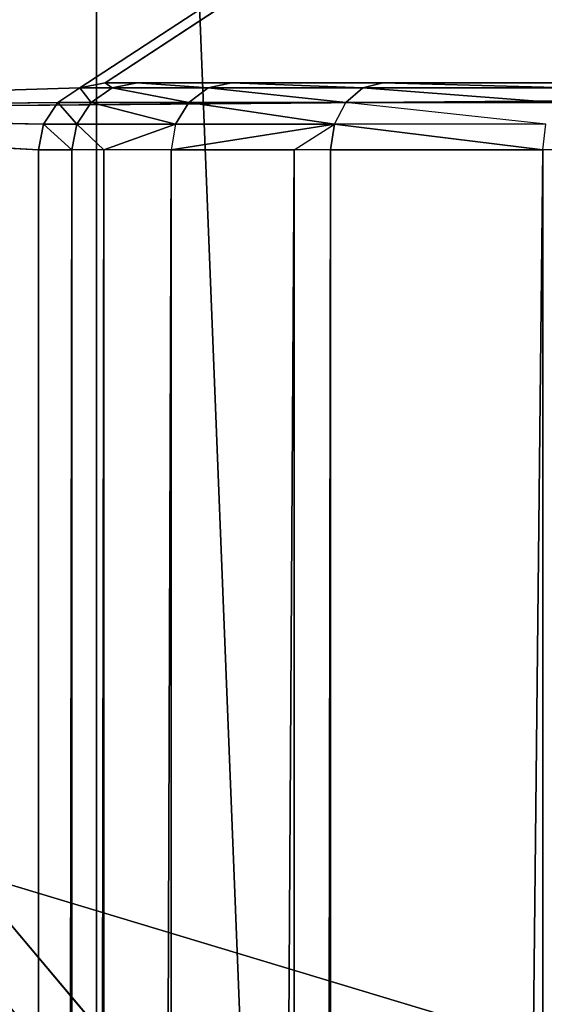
# Model space of a CAD drawing. Extents: x 14 to 217, y 27 to 186.
# Tile 157 of 256: x 36.595 to 37.378, y 60.809 to 62.278. Entities that reach past the tile are written whole.
import ezdxf

# ---------------------------------------------------------------- set-up
doc = ezdxf.new("R2010")
doc.units = 0
doc.header["$LTSCALE"] = 25.4
doc.layers.get('0').update_dxf_attribs({"color": 13, "linetype": 'CONTINUOUS'})

# ---------------------------------------------------------------- blocks, each defined once
blk = doc.blocks.new('PROFILE-RECESSED-T-CONNECT')
at = {"color": 0}
for p, q in [((18.9896, 16.1651, 123.5), (60.5549, 16.1651, 136)), ((18.9896, 16.1651, 123.5), (60.5549, 16.1651, 136)), ((24.4613, 15.9936, 123.7881), (24.3898, 15.9393, 123.7881)), ((24.3898, 15.9393, 123.7881), (24.0732, 15.6226, 154.3115)), ((24.3898, 15.9393, 123.7881), (24.0732, 15.6226, 154.3115)), ((24.3898, 15.9393, 123.7881), (24.0732, 15.6226, 123.7881)), ((24.3898, 15.9393, 123.7881), (24.0732, 15.6226, 123.7881)), ((24.3898, 15.9393, 123.7881), (24.0791, 15.6178, 123.7498)), ((24.3898, 15.9393, 123.7881), (24.0791, 15.6178, 123.7498)), ((24.3946, 15.9333, 123.7498), (24.0791, 15.6178, 123.7498)), ((24.3946, 15.9333, 123.7498), (24.0961, 15.6043, 123.7174)), ((24.3898, 15.9393, 123.7881), (24.3898, 15.9393, 154.3115)), ((24.3898, 15.9393, 123.7881), (24.3898, 15.9393, 154.3115)), ((24.3898, 15.9393, 123.7881), (24.3946, 15.9333, 123.7498)), ((24.4081, 15.9164, 123.7174), (24.0961, 15.6043, 123.7174)), ((24.4081, 15.9164, 123.7174), (24.1214, 15.5841, 123.6957)), ((24.4081, 15.9164, 123.7174), (24.1214, 15.5841, 123.6957)), ((24.4283, 15.891, 123.6957), (24.1214, 15.5841, 123.6957)), ((24.4283, 15.891, 123.6957), (24.1214, 15.5841, 123.6957)), ((24.4283, 15.891, 123.6957), (24.1513, 15.5602, 123.6881)), ((24.4283, 15.891, 123.6957), (24.1513, 15.5602, 123.6881)), ((24.1513, 15.5602, 123.6881), (24.4522, 15.8611, 123.6881)), ((24.1513, 15.5602, 123.6881), (24.4522, 15.8611, 123.6881)), ((24.0791, 15.6178, 123.7498), (23.8349, 15.2434, 123.7881)), ((24.0791, 15.6178, 123.7498), (23.8349, 15.2434, 123.7881)), ((24.0791, 15.6178, 123.7498), (23.8417, 15.2401, 123.7498)), ((24.0791, 15.6178, 123.7498), (23.8417, 15.2401, 123.7498)), ((24.0791, 15.6178, 123.7498), (23.8613, 15.2307, 123.7174)), ((24.0791, 15.6178, 123.7498), (23.8613, 15.2307, 123.7174)), ((24.0732, 15.6226, 123.7881), (24.0188, 15.5512, 154.3115)), ((24.0732, 15.6226, 123.7881), (24.0188, 15.5512, 154.3115)), ((24.0732, 15.6226, 123.7881), (24.0188, 15.5512, 123.7881)), ((24.0188, 15.5512, 123.7881), (24.0791, 15.6178, 123.7498)), ((24.0732, 15.6226, 123.7881), (24.0732, 15.6226, 154.3115)), ((24.0732, 15.6226, 123.7881), (24.0732, 15.6226, 154.3115)), ((24.0732, 15.6226, 123.7881), (24.0791, 15.6178, 123.7498)), ((24.0791, 15.6178, 123.7498), (24.0961, 15.6043, 123.7174)), ((24.0961, 15.6043, 123.7174), (23.8613, 15.2307, 123.7174)), ((24.0961, 15.6043, 123.7174), (23.8613, 15.2307, 123.7174)), ((24.0961, 15.6043, 123.7174), (23.8905, 15.2166, 123.6957)), ((24.0961, 15.6043, 123.7174), (23.8905, 15.2166, 123.6957)), ((24.0961, 15.6043, 123.7174), (24.1214, 15.5841, 123.6957)), ((24.0961, 15.6043, 123.7174), (24.1214, 15.5841, 123.6957)), ((24.1214, 15.5841, 123.6957), (23.8905, 15.2166, 123.6957)), ((24.1214, 15.5841, 123.6957), (23.8905, 15.2166, 123.6957)), ((24.1214, 15.5841, 123.6957), (23.925, 15.2, 123.6881)), ((24.1214, 15.5841, 123.6957), (23.925, 15.2, 123.6881)), ((24.1214, 15.5841, 123.6957), (24.1513, 15.5602, 123.6881)), ((24.1214, 15.5841, 123.6957), (24.1513, 15.5602, 123.6881)), ((23.925, 15.2, 123.6881), (24.1513, 15.5602, 123.6881)), ((23.925, 15.2, 123.6881), (24.1513, 15.5602, 123.6881)), ((24.1513, 15.5602, 123.6881), (29.7737, 14.3756, 123.6881)), ((24.1513, 15.5602, 123.6881), (29.7737, 14.3756, 123.6881)), ((24.0188, 15.5512, 123.7881), (23.8349, 15.2434, 154.3115)), ((24.0188, 15.5512, 123.7881), (23.8349, 15.2434, 154.3115)), ((24.0188, 15.5512, 123.7881), (23.8349, 15.2434, 123.7881)), ((24.0188, 15.5512, 123.7881), (23.8349, 15.2434, 123.7881)), ((24.0188, 15.5512, 123.7881), (24.0188, 15.5512, 154.3115)), ((24.0188, 15.5512, 123.7881), (24.0188, 15.5512, 154.3115)), ((23.8417, 15.2401, 123.7498), (23.6944, 14.819, 123.7498)), ((23.8417, 15.2401, 123.7498), (23.6944, 14.819, 123.7498)), ((23.8417, 15.2401, 123.7498), (23.7155, 14.8141, 123.7174)), ((23.8417, 15.2401, 123.7498), (23.7155, 14.8141, 123.7174)), ((23.8349, 15.2434, 123.7881), (23.7347, 14.9936, 154.3115)), ((23.8349, 15.2434, 123.7881), (23.7347, 14.9936, 154.3115)), ((23.8349, 15.2434, 123.7881), (23.7347, 14.9936, 123.7881)), ((23.8417, 15.2401, 123.7498), (23.7347, 14.9936, 123.7881)), ((23.8349, 15.2434, 123.7881), (23.8349, 15.2434, 154.3115)), ((23.8349, 15.2434, 123.7881), (23.8349, 15.2434, 154.3115)), ((23.8417, 15.2401, 123.7498), (23.8349, 15.2434, 123.7881)), ((23.8417, 15.2401, 123.7498), (23.8613, 15.2307, 123.7174)), ((23.8417, 15.2401, 123.7498), (23.8613, 15.2307, 123.7174)), ((23.8613, 15.2307, 123.7174), (23.7155, 14.8141, 123.7174)), ((23.8613, 15.2307, 123.7174), (23.7155, 14.8141, 123.7174)), ((23.8613, 15.2307, 123.7174), (23.7472, 14.8069, 123.6957)), ((23.8613, 15.2307, 123.7174), (23.7472, 14.8069, 123.6957)), ((23.8613, 15.2307, 123.7174), (23.8905, 15.2166, 123.6957)), ((23.8613, 15.2307, 123.7174), (23.8905, 15.2166, 123.6957)), ((23.8905, 15.2166, 123.6957), (23.7472, 14.8069, 123.6957)), ((23.8905, 15.2166, 123.6957), (23.7472, 14.8069, 123.6957)), ((23.8905, 15.2166, 123.6957), (23.7845, 14.7984, 123.6881)), ((23.8905, 15.2166, 123.6957), (23.7845, 14.7984, 123.6881)), ((23.8905, 15.2166, 123.6957), (23.925, 15.2, 123.6881)), ((23.8905, 15.2166, 123.6957), (23.925, 15.2, 123.6881)), ((23.7845, 14.7984, 123.6881), (23.925, 15.2, 123.6881)), ((23.7845, 14.7984, 123.6881), (23.925, 15.2, 123.6881)), ((23.925, 15.2, 123.6881), (29.7737, 14.3756, 123.6881)), ((23.925, 15.2, 123.6881), (29.7737, 14.3756, 123.6881)), ((23.7347, 14.9936, 123.7881), (23.687, 14.8207, 154.3115)), ((23.7347, 14.9936, 123.7881), (23.687, 14.8207, 154.3115)), ((23.7347, 14.9936, 123.7881), (23.687, 14.8207, 123.7881)), ((23.6944, 14.819, 123.7498), (23.7347, 14.9936, 123.7881)), ((23.7347, 14.9936, 123.7881), (23.7347, 14.9936, 154.3115)), ((23.7347, 14.9936, 123.7881), (23.7347, 14.9936, 154.3115)), ((23.687, 14.8207, 123.7881), (23.6368, 14.3756, 154.3115)), ((23.687, 14.8207, 123.7881), (23.6368, 14.3756, 154.3115)), ((23.687, 14.8207, 123.7881), (23.6368, 14.3756, 123.7881)), ((23.687, 14.8207, 123.7881), (23.6368, 14.3756, 123.7881)), ((23.6444, 14.3756, 123.7498), (23.687, 14.8207, 123.7881)), ((23.6444, 14.3756, 123.7498), (23.687, 14.8207, 123.7881)), ((23.6444, 14.3756, 123.7498), (23.6944, 14.819, 123.7498)), ((23.6444, 14.3756, 123.7498), (23.6944, 14.819, 123.7498)), ((23.6944, 14.819, 123.7498), (23.6661, 14.3756, 123.7174)), ((23.6944, 14.819, 123.7498), (23.6661, 14.3756, 123.7174)), ((23.6661, 14.3756, 123.7174), (23.7155, 14.8141, 123.7174)), ((23.6661, 14.3756, 123.7174), (23.7155, 14.8141, 123.7174)), ((23.687, 14.8207, 123.7881), (23.687, 14.8207, 154.3115)), ((23.687, 14.8207, 123.7881), (23.687, 14.8207, 154.3115)), ((23.6944, 14.819, 123.7498), (23.687, 14.8207, 123.7881)), ((23.6944, 14.819, 123.7498), (23.7155, 14.8141, 123.7174)), ((23.6944, 14.819, 123.7498), (23.7155, 14.8141, 123.7174)), ((23.7155, 14.8141, 123.7174), (23.6986, 14.3756, 123.6957)), ((23.7155, 14.8141, 123.7174), (23.6986, 14.3756, 123.6957)), ((23.7155, 14.8141, 123.7174), (23.7472, 14.8069, 123.6957)), ((23.7155, 14.8141, 123.7174), (23.7472, 14.8069, 123.6957)), ((23.6986, 14.3756, 123.6957), (23.7472, 14.8069, 123.6957)), ((23.6986, 14.3756, 123.6957), (23.7472, 14.8069, 123.6957)), ((23.7472, 14.8069, 123.6957), (23.7368, 14.3756, 123.6881)), ((23.7472, 14.8069, 123.6957), (23.7368, 14.3756, 123.6881)), ((23.7368, 14.3756, 123.6881), (23.7845, 14.7984, 123.6881)), ((23.7368, 14.3756, 123.6881), (23.7845, 14.7984, 123.6881)), ((23.7472, 14.8069, 123.6957), (23.7845, 14.7984, 123.6881)), ((23.7472, 14.8069, 123.6957), (23.7845, 14.7984, 123.6881)), ((23.7845, 14.7984, 123.6881), (29.7737, 14.3756, 123.6881)), ((23.7845, 14.7984, 123.6881), (29.7737, 14.3756, 123.6881)), ((23.6444, 14.3756, 123.7498), (22.5737, 14.3756, 123.7305)), ((22.5737, 14.3756, 123.7305), (23.6368, 14.3756, 123.7881)), ((23.6661, 14.3756, 123.7174), (22.5737, 14.3756, 123.7305)), ((23.6444, 14.3756, 123.7498), (22.5737, 14.3756, 123.7305)), ((23.6661, 14.3756, 123.7174), (22.5737, 14.3756, 123.7305)), ((23.6986, 14.3756, 123.6957), (22.5737, 14.3756, 123.7305)), ((23.6986, 14.3756, 123.6957), (22.5737, 14.3756, 123.7305)), ((22.5737, 14.3756, 123.7305), (23.6368, 14.3756, 123.7881)), ((23.6368, 14.3756, 123.7881), (23.6444, 14.3756, 123.7498)), ((23.6368, 14.3756, 154.3115), (23.6368, 14.3756, 123.7881)), ((23.6368, 14.3756, 154.3115), (23.6368, 14.3756, 123.7881)), ((23.6368, 14.3756, 123.7881), (23.6444, 14.3756, 123.7498)), ((23.6444, 14.3756, 123.7498), (23.6661, 14.3756, 123.7174)), ((23.6444, 14.3756, 123.7498), (23.6661, 14.3756, 123.7174)), ((23.6661, 14.3756, 123.7174), (23.6986, 14.3756, 123.6957)), ((23.6661, 14.3756, 123.7174), (23.6986, 14.3756, 123.6957)), ((23.6986, 14.3756, 123.6957), (29.7737, 14.3756, 119.7305)), ((23.6986, 14.3756, 123.6957), (29.7737, 14.3756, 119.7305)), ((23.6986, 14.3756, 123.6957), (23.7368, 14.3756, 123.6881)), ((23.6986, 14.3756, 123.6957), (23.7368, 14.3756, 123.6881)), ((23.7368, 14.3756, 123.6881), (29.7737, 14.3756, 119.7305)), ((23.7368, 14.3756, 123.6881), (29.7737, 14.3756, 119.7305)), ((23.7368, 14.3756, 123.6881), (29.7737, 14.3756, 123.6881)), ((23.7368, 14.3756, 123.6881), (29.7737, 14.3756, 123.6881)), ((23.7237, 11.3756, 119.7305), (23.7237, 11.3756, 155.6376)), ((23.7237, 10.378, 119.7305), (23.7237, 11.3756, 155.6376)), ((23.7237, 11.3756, 119.7305), (23.7237, 11.3756, 155.6376)), ((23.7237, 10.378, 119.7305), (23.7237, 11.3756, 155.6376)), ((23.7237, 10.378, 119.7305), (23.7237, 10.378, 154.7305)), ((23.7237, 10.378, 119.7305), (23.7237, 10.378, 154.7305)), ((23.7237, 7.178, 119.7305), (23.7237, 8.378, 154.7305)), ((23.7237, 8.378, 154.7305), (23.7237, 8.378, 119.7305)), ((23.7237, 7.178, 119.7305), (23.7237, 8.378, 154.7305)), ((23.7237, 8.378, 119.7305), (25.1237, 8.378, 154.7305)), ((23.7237, 8.378, 119.7305), (25.1237, 8.378, 154.7305)), ((23.7237, 8.378, 154.7305), (23.7237, 8.378, 119.7305)), ((23.7237, 7.178, 119.7305), (23.7237, 7.178, 155.6376)), ((23.7237, 7.178, 119.7305), (23.7237, 7.178, 155.6376)), ((27.6737, 4.178, 123.6881), (22.5737, 4.178, 123.7305)), ((27.6737, 4.178, 123.6881), (22.5737, 4.178, 123.7305)), ((27.6737, 4.178, 129.7881), (22.5737, 4.178, 123.7305)), ((27.6737, 4.178, 129.7881), (22.5737, 4.178, 123.7305))]:
    blk.add_line(p, q, dxfattribs=at)
mesh = blk.add_polyface(dxfattribs=at)
corners = [(60.5549, 18.1651, 136), (19.5692, 18.1651, 120.6368), (0.5549, 18.1651, 136)]
mesh.append_faces([[corners[k] for k in face] for face in [(0, 1, 2)]], dxfattribs={"color": 0})
mesh = blk.add_polyface(dxfattribs=at)
corners = [(60.5549, 18.1651, 136), (20.4263, 18.1651, 120.1419), (19.5692, 18.1651, 120.6368)]
mesh.append_faces([[corners[k] for k in face] for face in [(0, 1, 2)]], dxfattribs={"color": 0})
mesh = blk.add_polyface(dxfattribs=at)
corners = [(60.5549, 18.1651, 136), (21.0626, 18.1651, 119.3837), (20.4263, 18.1651, 120.1419)]
mesh.append_faces([[corners[k] for k in face] for face in [(0, 1, 2)]], dxfattribs={"color": 0})
mesh = blk.add_polyface(dxfattribs=at)
corners = [(60.5549, 18.1651, 136), (21.4011, 18.1651, 118.4536), (21.0626, 18.1651, 119.3837)]
mesh.append_faces([[corners[k] for k in face] for face in [(0, 1, 2)]], dxfattribs={"color": 0})
mesh = blk.add_polyface(dxfattribs=at)
corners = [(60.5549, 18.1651, 136), (40.0492, 18.1651, 95.4328), (21.0626, 18.1651, 116.5337)]
mesh.append_faces([[corners[k] for k in face] for face in [(0, 1, 2)]], dxfattribs={"color": 0})
mesh = blk.add_polyface(dxfattribs=at)
corners = [(60.5549, 18.1651, 136), (21.0626, 18.1651, 116.5337), (21.4011, 18.1651, 117.4638)]
mesh.append_faces([[corners[k] for k in face] for face in [(0, 1, 2)]], dxfattribs={"color": 0})
mesh = blk.add_polyface(dxfattribs=at)
corners = [(60.5549, 18.1651, 136), (21.4011, 18.1651, 117.4638), (21.4011, 18.1651, 118.4536)]
mesh.append_faces([[corners[k] for k in face] for face in [(0, 1, 2)]], dxfattribs={"color": 0})
mesh = blk.add_polyface(dxfattribs=at)
corners = [(0.5549, 16.1651, 136), (18.9896, 16.1651, 123.5), (60.5549, 16.1651, 136)]
mesh.append_faces([[corners[k] for k in face] for face in [(0, 1, 2)]], dxfattribs={"color": 0})
mesh = blk.add_polyface(dxfattribs=at)
corners = [(60.5549, 16.1651, 136), (18.9896, 16.1651, 123.5), (42.0254, 16.1651, 123.5)]
mesh.append_faces([[corners[k] for k in face] for face in [(0, 1, 2)]], dxfattribs={"color": 0})
mesh = blk.add_polyface(dxfattribs=at)
corners = [(24.4613, 15.9936, 154.3115), (24.4613, 15.9936, 123.7881), (24.3898, 15.9393, 154.3115)]
mesh.append_faces([[corners[k] for k in face] for face in [(0, 1, 2)]], dxfattribs={"color": 0})
mesh = blk.add_polyface(dxfattribs=at)
corners = [(24.3898, 15.9393, 154.3115), (24.4613, 15.9936, 123.7881), (24.3898, 15.9393, 123.7881)]
mesh.append_faces([[corners[k] for k in face] for face in [(0, 1, 2)]], dxfattribs={"color": 0})
mesh = blk.add_polyface(dxfattribs=at)
corners = [(24.3898, 15.9393, 154.3115), (24.3898, 15.9393, 123.7881), (24.0732, 15.6226, 154.3115)]
mesh.append_faces([[corners[k] for k in face] for face in [(0, 1, 2)]], dxfattribs={"color": 0})
mesh = blk.add_polyface(dxfattribs=at)
corners = [(24.0732, 15.6226, 154.3115), (24.3898, 15.9393, 123.7881), (24.0732, 15.6226, 123.7881)]
mesh.append_faces([[corners[k] for k in face] for face in [(0, 1, 2)]], dxfattribs={"color": 0})
mesh = blk.add_polyface(dxfattribs=at)
corners = [(24.3898, 15.9393, 123.7881), (24.0791, 15.6178, 123.7498), (24.0732, 15.6226, 123.7881)]
mesh.append_faces([[corners[k] for k in face] for face in [(0, 1, 2)]], dxfattribs={"color": 0})
mesh = blk.add_polyface(dxfattribs=at)
corners = [(24.3898, 15.9393, 123.7881), (24.3946, 15.9333, 123.7498), (24.0791, 15.6178, 123.7498)]
mesh.append_faces([[corners[k] for k in face] for face in [(0, 1, 2)]], dxfattribs={"color": 0})
mesh = blk.add_polyface(dxfattribs=at)
corners = [(24.4081, 15.9164, 123.7174), (24.1214, 15.5841, 123.6957), (24.0961, 15.6043, 123.7174)]
mesh.append_faces([[corners[k] for k in face] for face in [(0, 1, 2)]], dxfattribs={"color": 0})
mesh = blk.add_polyface(dxfattribs=at)
corners = [(24.4283, 15.891, 123.6957), (24.1214, 15.5841, 123.6957), (24.4081, 15.9164, 123.7174)]
mesh.append_faces([[corners[k] for k in face] for face in [(0, 1, 2)]], dxfattribs={"color": 0})
mesh = blk.add_polyface(dxfattribs=at)
corners = [(24.4283, 15.891, 123.6957), (24.1513, 15.5602, 123.6881), (24.1214, 15.5841, 123.6957)]
mesh.append_faces([[corners[k] for k in face] for face in [(0, 1, 2)]], dxfattribs={"color": 0})
mesh = blk.add_polyface(dxfattribs=at)
corners = [(24.4522, 15.8611, 123.6881), (24.1513, 15.5602, 123.6881), (24.4283, 15.891, 123.6957)]
mesh.append_faces([[corners[k] for k in face] for face in [(0, 1, 2)]], dxfattribs={"color": 0})
mesh = blk.add_polyface(dxfattribs=at)
corners = [(29.7737, 14.3756, 123.6881), (24.1513, 15.5602, 123.6881), (24.4522, 15.8611, 123.6881)]
mesh.append_faces([[corners[k] for k in face] for face in [(0, 1, 2)]], dxfattribs={"color": 0})
mesh = blk.add_polyface(dxfattribs=at)
corners = [(24.0791, 15.6178, 123.7498), (23.8349, 15.2434, 123.7881), (24.0188, 15.5512, 123.7881)]
mesh.append_faces([[corners[k] for k in face] for face in [(0, 1, 2)]], dxfattribs={"color": 0})
mesh = blk.add_polyface(dxfattribs=at)
corners = [(24.0791, 15.6178, 123.7498), (23.8417, 15.2401, 123.7498), (23.8349, 15.2434, 123.7881)]
mesh.append_faces([[corners[k] for k in face] for face in [(0, 1, 2)]], dxfattribs={"color": 0})
mesh = blk.add_polyface(dxfattribs=at)
corners = [(24.0791, 15.6178, 123.7498), (23.8613, 15.2307, 123.7174), (23.8417, 15.2401, 123.7498)]
mesh.append_faces([[corners[k] for k in face] for face in [(0, 1, 2)]], dxfattribs={"color": 0})
mesh = blk.add_polyface(dxfattribs=at)
corners = [(24.0791, 15.6178, 123.7498), (24.0961, 15.6043, 123.7174), (23.8613, 15.2307, 123.7174)]
mesh.append_faces([[corners[k] for k in face] for face in [(0, 1, 2)]], dxfattribs={"color": 0})
mesh = blk.add_polyface(dxfattribs=at)
corners = [(24.0732, 15.6226, 123.7881), (24.0188, 15.5512, 154.3115), (24.0732, 15.6226, 154.3115)]
mesh.append_faces([[corners[k] for k in face] for face in [(0, 1, 2)]], dxfattribs={"color": 0})
mesh = blk.add_polyface(dxfattribs=at)
corners = [(24.0732, 15.6226, 123.7881), (24.0188, 15.5512, 123.7881), (24.0188, 15.5512, 154.3115)]
mesh.append_faces([[corners[k] for k in face] for face in [(0, 1, 2)]], dxfattribs={"color": 0})
mesh = blk.add_polyface(dxfattribs=at)
corners = [(24.0961, 15.6043, 123.7174), (23.8905, 15.2166, 123.6957), (23.8613, 15.2307, 123.7174)]
mesh.append_faces([[corners[k] for k in face] for face in [(0, 1, 2)]], dxfattribs={"color": 0})
mesh = blk.add_polyface(dxfattribs=at)
corners = [(24.1214, 15.5841, 123.6957), (23.8905, 15.2166, 123.6957), (24.0961, 15.6043, 123.7174)]
mesh.append_faces([[corners[k] for k in face] for face in [(0, 1, 2)]], dxfattribs={"color": 0})
mesh = blk.add_polyface(dxfattribs=at)
corners = [(24.1214, 15.5841, 123.6957), (23.925, 15.2, 123.6881), (23.8905, 15.2166, 123.6957)]
mesh.append_faces([[corners[k] for k in face] for face in [(0, 1, 2)]], dxfattribs={"color": 0})
mesh = blk.add_polyface(dxfattribs=at)
corners = [(24.1513, 15.5602, 123.6881), (23.925, 15.2, 123.6881), (24.1214, 15.5841, 123.6957)]
mesh.append_faces([[corners[k] for k in face] for face in [(0, 1, 2)]], dxfattribs={"color": 0})
mesh = blk.add_polyface(dxfattribs=at)
corners = [(29.7737, 14.3756, 123.6881), (23.925, 15.2, 123.6881), (24.1513, 15.5602, 123.6881)]
mesh.append_faces([[corners[k] for k in face] for face in [(0, 1, 2)]], dxfattribs={"color": 0})
mesh = blk.add_polyface(dxfattribs=at)
corners = [(24.0188, 15.5512, 123.7881), (23.8349, 15.2434, 154.3115), (24.0188, 15.5512, 154.3115)]
mesh.append_faces([[corners[k] for k in face] for face in [(0, 1, 2)]], dxfattribs={"color": 0})
mesh = blk.add_polyface(dxfattribs=at)
corners = [(24.0188, 15.5512, 123.7881), (23.8349, 15.2434, 123.7881), (23.8349, 15.2434, 154.3115)]
mesh.append_faces([[corners[k] for k in face] for face in [(0, 1, 2)]], dxfattribs={"color": 0})
mesh = blk.add_polyface(dxfattribs=at)
corners = [(23.8417, 15.2401, 123.7498), (23.6944, 14.819, 123.7498), (23.7347, 14.9936, 123.7881)]
mesh.append_faces([[corners[k] for k in face] for face in [(0, 1, 2)]], dxfattribs={"color": 0})
mesh = blk.add_polyface(dxfattribs=at)
corners = [(23.8417, 15.2401, 123.7498), (23.7155, 14.8141, 123.7174), (23.6944, 14.819, 123.7498)]
mesh.append_faces([[corners[k] for k in face] for face in [(0, 1, 2)]], dxfattribs={"color": 0})
mesh = blk.add_polyface(dxfattribs=at)
corners = [(23.8417, 15.2401, 123.7498), (23.8613, 15.2307, 123.7174), (23.7155, 14.8141, 123.7174)]
mesh.append_faces([[corners[k] for k in face] for face in [(0, 1, 2)]], dxfattribs={"color": 0})
mesh = blk.add_polyface(dxfattribs=at)
corners = [(23.8349, 15.2434, 123.7881), (23.7347, 14.9936, 154.3115), (23.8349, 15.2434, 154.3115)]
mesh.append_faces([[corners[k] for k in face] for face in [(0, 1, 2)]], dxfattribs={"color": 0})
mesh = blk.add_polyface(dxfattribs=at)
corners = [(23.8349, 15.2434, 123.7881), (23.7347, 14.9936, 123.7881), (23.7347, 14.9936, 154.3115)]
mesh.append_faces([[corners[k] for k in face] for face in [(0, 1, 2)]], dxfattribs={"color": 0})
mesh = blk.add_polyface(dxfattribs=at)
corners = [(23.8613, 15.2307, 123.7174), (23.7472, 14.8069, 123.6957), (23.7155, 14.8141, 123.7174)]
mesh.append_faces([[corners[k] for k in face] for face in [(0, 1, 2)]], dxfattribs={"color": 0})
mesh = blk.add_polyface(dxfattribs=at)
corners = [(23.8905, 15.2166, 123.6957), (23.7472, 14.8069, 123.6957), (23.8613, 15.2307, 123.7174)]
mesh.append_faces([[corners[k] for k in face] for face in [(0, 1, 2)]], dxfattribs={"color": 0})
mesh = blk.add_polyface(dxfattribs=at)
corners = [(23.8905, 15.2166, 123.6957), (23.7845, 14.7984, 123.6881), (23.7472, 14.8069, 123.6957)]
mesh.append_faces([[corners[k] for k in face] for face in [(0, 1, 2)]], dxfattribs={"color": 0})
mesh = blk.add_polyface(dxfattribs=at)
corners = [(23.925, 15.2, 123.6881), (23.7845, 14.7984, 123.6881), (23.8905, 15.2166, 123.6957)]
mesh.append_faces([[corners[k] for k in face] for face in [(0, 1, 2)]], dxfattribs={"color": 0})
mesh = blk.add_polyface(dxfattribs=at)
corners = [(29.7737, 14.3756, 123.6881), (23.7845, 14.7984, 123.6881), (23.925, 15.2, 123.6881)]
mesh.append_faces([[corners[k] for k in face] for face in [(0, 1, 2)]], dxfattribs={"color": 0})
mesh = blk.add_polyface(dxfattribs=at)
corners = [(23.7347, 14.9936, 123.7881), (23.687, 14.8207, 154.3115), (23.7347, 14.9936, 154.3115)]
mesh.append_faces([[corners[k] for k in face] for face in [(0, 1, 2)]], dxfattribs={"color": 0})
mesh = blk.add_polyface(dxfattribs=at)
corners = [(23.7347, 14.9936, 123.7881), (23.687, 14.8207, 123.7881), (23.687, 14.8207, 154.3115)]
mesh.append_faces([[corners[k] for k in face] for face in [(0, 1, 2)]], dxfattribs={"color": 0})
mesh = blk.add_polyface(dxfattribs=at)
corners = [(23.687, 14.8207, 123.7881), (23.6368, 14.3756, 154.3115), (23.687, 14.8207, 154.3115)]
mesh.append_faces([[corners[k] for k in face] for face in [(0, 1, 2)]], dxfattribs={"color": 0})
mesh = blk.add_polyface(dxfattribs=at)
corners = [(23.687, 14.8207, 123.7881), (23.6368, 14.3756, 123.7881), (23.6368, 14.3756, 154.3115)]
mesh.append_faces([[corners[k] for k in face] for face in [(0, 1, 2)]], dxfattribs={"color": 0})
mesh = blk.add_polyface(dxfattribs=at)
corners = [(23.687, 14.8207, 123.7881), (23.6444, 14.3756, 123.7498), (23.6368, 14.3756, 123.7881)]
mesh.append_faces([[corners[k] for k in face] for face in [(0, 1, 2)]], dxfattribs={"color": 0})
mesh = blk.add_polyface(dxfattribs=at)
corners = [(23.687, 14.8207, 123.7881), (23.6944, 14.819, 123.7498), (23.6444, 14.3756, 123.7498)]
mesh.append_faces([[corners[k] for k in face] for face in [(0, 1, 2)]], dxfattribs={"color": 0})
mesh = blk.add_polyface(dxfattribs=at)
corners = [(23.6944, 14.819, 123.7498), (23.6661, 14.3756, 123.7174), (23.6444, 14.3756, 123.7498)]
mesh.append_faces([[corners[k] for k in face] for face in [(0, 1, 2)]], dxfattribs={"color": 0})
mesh = blk.add_polyface(dxfattribs=at)
corners = [(23.6944, 14.819, 123.7498), (23.7155, 14.8141, 123.7174), (23.6661, 14.3756, 123.7174)]
mesh.append_faces([[corners[k] for k in face] for face in [(0, 1, 2)]], dxfattribs={"color": 0})
mesh = blk.add_polyface(dxfattribs=at)
corners = [(23.7155, 14.8141, 123.7174), (23.6986, 14.3756, 123.6957), (23.6661, 14.3756, 123.7174)]
mesh.append_faces([[corners[k] for k in face] for face in [(0, 1, 2)]], dxfattribs={"color": 0})
mesh = blk.add_polyface(dxfattribs=at)
corners = [(23.7472, 14.8069, 123.6957), (23.6986, 14.3756, 123.6957), (23.7155, 14.8141, 123.7174)]
mesh.append_faces([[corners[k] for k in face] for face in [(0, 1, 2)]], dxfattribs={"color": 0})
mesh = blk.add_polyface(dxfattribs=at)
corners = [(23.7472, 14.8069, 123.6957), (23.7368, 14.3756, 123.6881), (23.6986, 14.3756, 123.6957)]
mesh.append_faces([[corners[k] for k in face] for face in [(0, 1, 2)]], dxfattribs={"color": 0})
mesh = blk.add_polyface(dxfattribs=at)
corners = [(23.7845, 14.7984, 123.6881), (23.7368, 14.3756, 123.6881), (23.7472, 14.8069, 123.6957)]
mesh.append_faces([[corners[k] for k in face] for face in [(0, 1, 2)]], dxfattribs={"color": 0})
mesh = blk.add_polyface(dxfattribs=at)
corners = [(29.7737, 14.3756, 123.6881), (23.7368, 14.3756, 123.6881), (23.7845, 14.7984, 123.6881)]
mesh.append_faces([[corners[k] for k in face] for face in [(0, 1, 2)]], dxfattribs={"color": 0})
mesh = blk.add_polyface(dxfattribs=at)
corners = [(20.5737, 14.3756, 123.7305), (29.7737, 14.3756, 119.7305), (20.5737, 14.3756, 119.7305)]
mesh.append_faces([[corners[k] for k in face] for face in [(0, 1, 2)]], dxfattribs={"color": 0})
mesh = blk.add_polyface(dxfattribs=at)
corners = [(22.5737, 14.3756, 123.7305), (29.7737, 14.3756, 119.7305), (20.5737, 14.3756, 123.7305)]
mesh.append_faces([[corners[k] for k in face] for face in [(0, 1, 2)]], dxfattribs={"color": 0})
mesh = blk.add_polyface(dxfattribs=at)
corners = [(23.6368, 14.3756, 123.7881), (23.6444, 14.3756, 123.7498), (22.5737, 14.3756, 123.7305)]
mesh.append_faces([[corners[k] for k in face] for face in [(0, 1, 2)]], dxfattribs={"color": 0})
mesh = blk.add_polyface(dxfattribs=at)
corners = [(23.6444, 14.3756, 123.7498), (23.6661, 14.3756, 123.7174), (22.5737, 14.3756, 123.7305)]
mesh.append_faces([[corners[k] for k in face] for face in [(0, 1, 2)]], dxfattribs={"color": 0})
mesh = blk.add_polyface(dxfattribs=at)
corners = [(22.5737, 14.3756, 123.7305), (23.6661, 14.3756, 123.7174), (23.6986, 14.3756, 123.6957)]
mesh.append_faces([[corners[k] for k in face] for face in [(0, 1, 2)]], dxfattribs={"color": 0})
mesh = blk.add_polyface(dxfattribs=at)
corners = [(22.5737, 14.3756, 123.7305), (23.6986, 14.3756, 123.6957), (29.7737, 14.3756, 119.7305)]
mesh.append_faces([[corners[k] for k in face] for face in [(0, 1, 2)]], dxfattribs={"color": 0})
mesh = blk.add_polyface(dxfattribs=at)
corners = [(23.6368, 14.3756, 154.3115), (23.6368, 14.3756, 123.7881), (22.5737, 14.3756, 123.7305)]
mesh.append_faces([[corners[k] for k in face] for face in [(0, 1, 2)]], dxfattribs={"color": 0})
mesh = blk.add_polyface(dxfattribs=at)
corners = [(23.6368, 14.3756, 154.3115), (22.5737, 14.3756, 123.7305), (22.5737, 14.3756, 152.8663)]
mesh.append_faces([[corners[k] for k in face] for face in [(0, 1, 2)]], dxfattribs={"color": 0})
mesh = blk.add_polyface(dxfattribs=at)
corners = [(23.6986, 14.3756, 123.6957), (23.7368, 14.3756, 123.6881), (29.7737, 14.3756, 119.7305)]
mesh.append_faces([[corners[k] for k in face] for face in [(0, 1, 2)]], dxfattribs={"color": 0})
mesh = blk.add_polyface(dxfattribs=at)
corners = [(29.7737, 14.3756, 123.6881), (29.7737, 14.3756, 119.7305), (23.7368, 14.3756, 123.6881)]
mesh.append_faces([[corners[k] for k in face] for face in [(0, 1, 2)]], dxfattribs={"color": 0})
mesh = blk.add_polyface(dxfattribs=at)
corners = [(22.5737, 11.3756, 123.7305), (20.5737, 11.3756, 119.7305), (23.7237, 11.3756, 119.7305)]
mesh.append_faces([[corners[k] for k in face] for face in [(0, 1, 2)]], dxfattribs={"color": 0})
mesh = blk.add_polyface(dxfattribs=at)
corners = [(23.7237, 11.3756, 155.6376), (22.5737, 11.3756, 123.7305), (23.7237, 11.3756, 119.7305)]
mesh.append_faces([[corners[k] for k in face] for face in [(0, 1, 2)]], dxfattribs={"color": 0})
mesh = blk.add_polyface(dxfattribs=at)
corners = [(23.7237, 11.3756, 155.6376), (22.5737, 11.3756, 152.8663), (22.5737, 11.3756, 123.7305)]
mesh.append_faces([[corners[k] for k in face] for face in [(0, 1, 2)]], dxfattribs={"color": 0})
mesh = blk.add_polyface(dxfattribs=at)
corners = [(23.7237, 11.3756, 119.7305), (23.7237, 10.378, 119.7305), (23.7237, 11.3756, 155.6376)]
mesh.append_faces([[corners[k] for k in face] for face in [(0, 1, 2)]], dxfattribs={"color": 0})
mesh = blk.add_polyface(dxfattribs=at)
corners = [(23.7237, 11.3756, 155.6376), (23.7237, 10.378, 119.7305), (23.7237, 10.378, 154.7305)]
mesh.append_faces([[corners[k] for k in face] for face in [(0, 1, 2)]], dxfattribs={"color": 0})
mesh = blk.add_polyface(dxfattribs=at)
corners = [(23.7237, 10.378, 154.7305), (25.1237, 10.378, 119.7305), (25.1237, 10.378, 154.7305)]
mesh.append_faces([[corners[k] for k in face] for face in [(0, 1, 2)]], dxfattribs={"color": 0})
mesh = blk.add_polyface(dxfattribs=at)
corners = [(23.7237, 10.378, 154.7305), (23.7237, 10.378, 119.7305), (25.1237, 10.378, 119.7305)]
mesh.append_faces([[corners[k] for k in face] for face in [(0, 1, 2)]], dxfattribs={"color": 0})
mesh = blk.add_polyface(dxfattribs=at)
corners = [(23.7237, 8.378, 119.7305), (23.7237, 7.178, 119.7305), (23.7237, 8.378, 154.7305)]
mesh.append_faces([[corners[k] for k in face] for face in [(0, 1, 2)]], dxfattribs={"color": 0})
mesh = blk.add_polyface(dxfattribs=at)
corners = [(23.7237, 8.378, 154.7305), (23.7237, 7.178, 119.7305), (23.7237, 7.178, 155.6376)]
mesh.append_faces([[corners[k] for k in face] for face in [(0, 1, 2)]], dxfattribs={"color": 0})
mesh = blk.add_polyface(dxfattribs=at)
corners = [(25.1237, 8.378, 154.7305), (25.1237, 8.378, 119.7305), (23.7237, 8.378, 119.7305)]
mesh.append_faces([[corners[k] for k in face] for face in [(0, 1, 2)]], dxfattribs={"color": 0})
mesh = blk.add_polyface(dxfattribs=at)
corners = [(25.1237, 8.378, 154.7305), (23.7237, 8.378, 119.7305), (23.7237, 8.378, 154.7305)]
mesh.append_faces([[corners[k] for k in face] for face in [(0, 1, 2)]], dxfattribs={"color": 0})
mesh = blk.add_polyface(dxfattribs=at)
corners = [(22.5737, 7.178, 123.7305), (23.7237, 7.178, 119.7305), (20.5737, 7.178, 123.7305)]
mesh.append_faces([[corners[k] for k in face] for face in [(0, 1, 2)]], dxfattribs={"color": 0})
mesh = blk.add_polyface(dxfattribs=at)
corners = [(20.5737, 7.178, 123.7305), (23.7237, 7.178, 119.7305), (20.5737, 7.178, 119.7305)]
mesh.append_faces([[corners[k] for k in face] for face in [(0, 1, 2)]], dxfattribs={"color": 0})
mesh = blk.add_polyface(dxfattribs=at)
corners = [(23.7237, 7.178, 155.6376), (22.5737, 7.178, 123.7305), (22.5737, 7.178, 152.8663)]
mesh.append_faces([[corners[k] for k in face] for face in [(0, 1, 2)]], dxfattribs={"color": 0})
mesh = blk.add_polyface(dxfattribs=at)
corners = [(23.7237, 7.178, 155.6376), (23.7237, 7.178, 119.7305), (22.5737, 7.178, 123.7305)]
mesh.append_faces([[corners[k] for k in face] for face in [(0, 1, 2)]], dxfattribs={"color": 0})
mesh = blk.add_polyface(dxfattribs=at)
corners = [(29.7737, 4.178, 123.6881), (20.5737, 4.178, 119.7305), (29.7737, 4.178, 119.7305)]
mesh.append_faces([[corners[k] for k in face] for face in [(0, 1, 2)]], dxfattribs={"color": 0})
mesh = blk.add_polyface(dxfattribs=at)
corners = [(27.6737, 4.178, 123.6881), (20.5737, 4.178, 119.7305), (29.7737, 4.178, 123.6881)]
mesh.append_faces([[corners[k] for k in face] for face in [(0, 1, 2)]], dxfattribs={"color": 0})
mesh = blk.add_polyface(dxfattribs=at)
corners = [(22.5737, 4.178, 123.7305), (20.5737, 4.178, 119.7305), (27.6737, 4.178, 123.6881)]
mesh.append_faces([[corners[k] for k in face] for face in [(0, 1, 2)]], dxfattribs={"color": 0})
mesh = blk.add_polyface(dxfattribs=at)
corners = [(27.6737, 4.178, 129.7881), (22.5737, 4.178, 123.7305), (27.6737, 4.178, 123.6881)]
mesh.append_faces([[corners[k] for k in face] for face in [(0, 1, 2)]], dxfattribs={"color": 0})
mesh = blk.add_polyface(dxfattribs=at)
corners = [(29.6096, 4.178, 143.739), (22.5737, 4.178, 123.7305), (30.0607, 4.178, 143.4786)]
mesh.append_faces([[corners[k] for k in face] for face in [(0, 1, 2)]], dxfattribs={"color": 0})
mesh = blk.add_polyface(dxfattribs=at)
corners = [(27.7725, 4.178, 130.5387), (22.5737, 4.178, 123.7305), (27.6737, 4.178, 129.7881)]
mesh.append_faces([[corners[k] for k in face] for face in [(0, 1, 2)]], dxfattribs={"color": 0})
mesh = blk.add_polyface(dxfattribs=at)
corners = [(28.0623, 4.178, 131.2381), (22.5737, 4.178, 123.7305), (27.7725, 4.178, 130.5387)]
mesh.append_faces([[corners[k] for k in face] for face in [(0, 1, 2)]], dxfattribs={"color": 0})
mesh = blk.add_polyface(dxfattribs=at)
corners = [(30.0607, 4.178, 143.4786), (22.5737, 4.178, 123.7305), (28.0623, 4.178, 131.2381)]
mesh.append_faces([[corners[k] for k in face] for face in [(0, 1, 2)]], dxfattribs={"color": 0})
mesh = blk.add_polyface(dxfattribs=at)
corners = [(29.2747, 4.178, 144.1381), (22.5737, 4.178, 123.7305), (29.6096, 4.178, 143.739)]
mesh.append_faces([[corners[k] for k in face] for face in [(0, 1, 2)]], dxfattribs={"color": 0})
mesh = blk.add_polyface(dxfattribs=at)
corners = [(29.0965, 4.178, 144.6276), (22.5737, 4.178, 123.7305), (29.2747, 4.178, 144.1381)]
mesh.append_faces([[corners[k] for k in face] for face in [(0, 1, 2)]], dxfattribs={"color": 0})
mesh = blk.add_polyface(dxfattribs=at)
corners = [(22.5737, 4.178, 152.8663), (22.5737, 4.178, 123.7305), (29.0965, 4.178, 144.6276)]
mesh.append_faces([[corners[k] for k in face] for face in [(0, 1, 2)]], dxfattribs={"color": 0})
mesh = blk.add_polyface(dxfattribs=at)
corners = [(16.0469, 2.0001, 156), (29.0549, 2.0001, 128), (24.7053, 2.0001, 107.3351)]
mesh.append_faces([[corners[k] for k in face] for face in [(0, 1, 2)]], dxfattribs={"color": 0})
mesh = blk.add_polyface(dxfattribs=at)
corners = [(16.0469, 2.0001, 156), (24.7053, 2.0001, 107.3351), (24.5716, 2.0001, 105.5516)]
mesh.append_faces([[corners[k] for k in face] for face in [(0, 1, 2)]], dxfattribs={"color": 0})
mesh = blk.add_polyface(dxfattribs=at)
corners = [(16.0469, 2.0001, 156), (24.5716, 2.0001, 105.5516), (16.0469, 2.0001, 56)]
mesh.append_faces([[corners[k] for k in face] for face in [(0, 1, 2)]], dxfattribs={"color": 0})
mesh = blk.add_polyface(dxfattribs=at)
corners = [(16.0469, 0.8001, 156), (16.0469, 0.8001, 56), (24.5716, 0.8001, 105.5516)]
mesh.append_faces([[corners[k] for k in face] for face in [(0, 1, 2)]], dxfattribs={"color": 0})
mesh = blk.add_polyface(dxfattribs=at)
corners = [(16.0469, 0.8001, 156), (24.5716, 0.8001, 105.5516), (24.7053, 0.8001, 107.3351)]
mesh.append_faces([[corners[k] for k in face] for face in [(0, 1, 2)]], dxfattribs={"color": 0})
mesh = blk.add_polyface(dxfattribs=at)
corners = [(16.0469, 0.8001, 156), (24.7053, 0.8001, 107.3351), (29.0549, 0.8001, 128)]
mesh.append_faces([[corners[k] for k in face] for face in [(0, 1, 2)]], dxfattribs={"color": 0})

msp = doc.modelspace()

# ---------------------------------------------------------------- block references
at = {"color": 7, "extrusion": (0, -1, -3.33067e-16)}
msp.add_blockref('PROFILE-RECESSED-T-CONNECT', (12.9862, -56.4217, -185.8719), dxfattribs=at)

doc.saveas('drawing.dxf')
